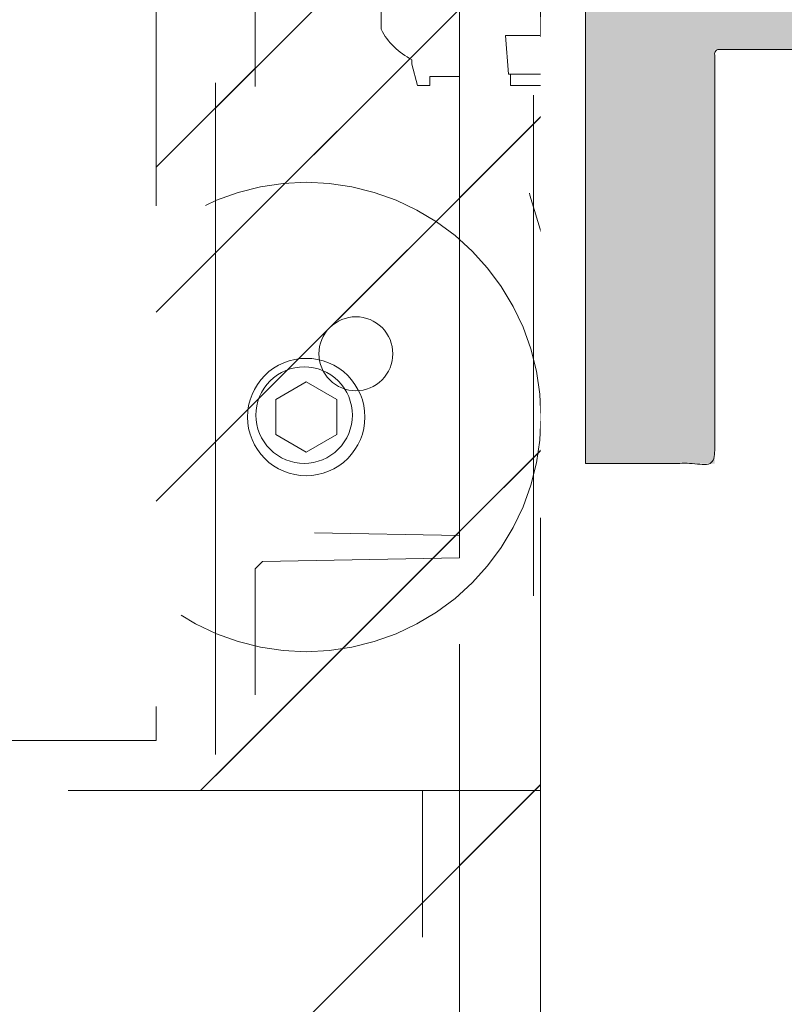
# Model space of a CAD drawing. Header units: inches. Extents: x -490 to -273, y -225 to 16.
# Tile 9 of 67: x -423.96 to -421.93, y 3.95 to 6.58. Entities that reach past the tile are written whole.
import ezdxf

# ---------------------------------------------------------------- set-up
doc = ezdxf.new("R2010")
doc.units = ezdxf.units.IN
doc.header["$LTSCALE"] = 32
doc.header["$MEASUREMENT"] = 0
doc.linetypes.add('Dash Style-1', pattern=[0.083328, 0.041656, -0.041672])
for name, color, linetype, lineweight in [('Black', 7, 'Continuous', 18), ('DashLine', 7, 'Dash Style-1', 13), ('DashLineFill', 7, 'Dash Style-1', 13), ('Drawing', 7, 'Continuous', 18), ('Metal-Black', 7, 'Continuous', 18), ('Metal-DeskStructure', 7, 'Continuous', 13), ('None', 7, 'Continuous', 18), ('SolidLine', 7, 'Continuous', 15), ('Wood_1-H', 7, 'Continuous', 13)]:
    doc.layers.add(name, color=color, linetype=linetype, lineweight=lineweight)
pattern_1 = [(45, (0, 0), (-1.61301565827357, 1.935715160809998), []), (45, (-1.0608, 1.0608), (-0.4723460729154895, 0.4167612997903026), [])]

# ---------------------------------------------------------------- blocks, each defined once
blk = doc.blocks.new('1BRPFY-Leg_Plate (2D)')
at = {"layer": 'DashLineFill', "linetype": 'Continuous', "lineweight": 13}
h = blk.add_hatch(dxfattribs=at)
h.set_pattern_fill('Steel', color=253, style=0, pattern_type=2)
h.set_pattern_definition(pattern_1)
edge = h.paths.add_edge_path()
edge.add_arc((-1.704724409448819, -1.704724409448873), 0.125984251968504, 179.9999999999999, 269.9999999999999)
edge.add_line((-1.704724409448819, -1.830708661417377), (1.704724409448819, -1.830708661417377))
edge.add_arc((1.704724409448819, -1.704724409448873), 0.125984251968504, 270.0000000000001, 360.0000000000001)
edge.add_line((1.830708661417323, -1.704724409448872), (1.830708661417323, 1.704724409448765))
edge.add_arc((1.704724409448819, 1.704724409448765), 0.1259842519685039, 0, 90)
edge.add_line((1.704724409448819, 1.830708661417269), (-1.704724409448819, 1.830708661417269))
edge.add_arc((-1.704724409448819, 1.704724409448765), 0.1259842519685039, 90, 180)
edge.add_line((-1.830708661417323, 1.704724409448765), (-1.830708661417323, -1.704724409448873))
at = {"layer": 'DashLineFill', "flags": 128}
blk.add_lwpolyline([(-1.830708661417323, -1.704724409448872, 0.414213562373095), (-1.704724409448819, -1.830708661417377), (1.704724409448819, -1.830708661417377, 0.414213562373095), (1.830708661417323, -1.704724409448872), (1.830708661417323, 1.704724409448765, 0.414213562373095), (1.704724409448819, 1.830708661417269), (-1.704724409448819, 1.830708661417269, 0.414213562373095), (-1.830708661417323, 1.704724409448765)], format="xyb", close=True, dxfattribs=at)
blk = doc.blocks.new('1BP8DW-Leveler (2D)')
at = {"layer": 'DashLine', "flags": 128}
for points in [[(0.625, -1.786516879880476e-14), (0.6219904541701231, -0.06126071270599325), (0.6129908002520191, -0.1219314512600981), (0.5980877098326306, -0.1814279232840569), (0.5774247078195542, -0.2391771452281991), (0.551200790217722, -0.2946229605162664), (0.5196685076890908, -0.3472313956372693), (0.4831315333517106, -0.3964958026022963), (0.4419417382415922, -0.4419417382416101), (0.3964958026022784, -0.4831315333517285), (0.3472313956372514, -0.5196685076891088), (0.2946229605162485, -0.5512007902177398), (0.2391771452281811, -0.5774247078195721), (0.181427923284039, -0.5980877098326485), (0.1219314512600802, -0.612990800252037), (0.06126071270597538, -0.6219904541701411), (0, -0.625000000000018), (-0.06126071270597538, -0.6219904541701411), (-0.1219314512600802, -0.612990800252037), (-0.181427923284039, -0.5980877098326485), (-0.2391771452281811, -0.5774247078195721), (-0.2946229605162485, -0.5512007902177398), (-0.3472313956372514, -0.5196685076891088), (-0.3964958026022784, -0.4831315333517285), (-0.4419417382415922, -0.4419417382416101), (-0.4831315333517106, -0.3964958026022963), (-0.5196685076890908, -0.3472313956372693), (-0.551200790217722, -0.2946229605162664), (-0.5774247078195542, -0.2391771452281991), (-0.5980877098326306, -0.1814279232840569), (-0.6129908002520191, -0.1219314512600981), (-0.6219904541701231, -0.06126071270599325), (-0.625, -1.786516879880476e-14), (-0.6219904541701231, 0.06126071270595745), (-0.6129908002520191, 0.1219314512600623), (-0.5980877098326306, 0.1814279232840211), (-0.5774247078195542, 0.2391771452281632), (-0.551200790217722, 0.2946229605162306), (-0.5196685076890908, 0.3472313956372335), (-0.4831315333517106, 0.3964958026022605), (-0.4419417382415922, 0.4419417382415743), (-0.3964958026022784, 0.4831315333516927), (-0.3472313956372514, 0.5196685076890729), (-0.2946229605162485, 0.5512007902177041), (-0.2391771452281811, 0.5774247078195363), (-0.181427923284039, 0.5980877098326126), (-0.1219314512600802, 0.6129908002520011), (-0.06126071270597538, 0.6219904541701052), (0, 0.6249999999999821), (0.06126071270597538, 0.6219904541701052), (0.1219314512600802, 0.6129908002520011), (0.181427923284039, 0.5980877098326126), (0.2391771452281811, 0.5774247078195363), (0.2946229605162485, 0.5512007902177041), (0.3472313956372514, 0.5196685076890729), (0.3964958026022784, 0.4831315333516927), (0.4419417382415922, 0.4419417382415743), (0.4831315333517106, 0.3964958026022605), (0.5196685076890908, 0.3472313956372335), (0.551200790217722, 0.2946229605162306), (0.5774247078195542, 0.2391771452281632), (0.5980877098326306, 0.1814279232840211), (0.6129908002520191, 0.1219314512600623), (0.6219904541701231, 0.06126071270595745)], [(0, 0.1562499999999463), (0.01531517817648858, 0.1554976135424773), (0.03048286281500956, 0.1532477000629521), (0.04535698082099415, 0.1495219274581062), (0.05979428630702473, 0.1443561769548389), (0.07365574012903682, 0.1378001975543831), (0.08680784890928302, 0.129917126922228), (0.09912395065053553, 0.1207828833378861), (0.1104854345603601, 0.1104854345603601), (0.1207828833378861, 0.09912395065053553), (0.129917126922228, 0.08680784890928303), (0.1378001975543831, 0.0736557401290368), (0.1443561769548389, 0.05979428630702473), (0.1495219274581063, 0.04535698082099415), (0.1532477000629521, 0.03048286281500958), (0.1554976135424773, 0.01531517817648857), (0.1562499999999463, 9.56755311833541e-18), (0.1554976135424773, -0.01531517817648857), (0.1532477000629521, -0.03048286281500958), (0.1495219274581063, -0.04535698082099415), (0.1443561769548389, -0.05979428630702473), (0.1378001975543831, -0.0736557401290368), (0.129917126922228, -0.08680784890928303), (0.1207828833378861, -0.09912395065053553), (0.1104854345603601, -0.1104854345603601), (0.09912395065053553, -0.1207828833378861), (0.08680784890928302, -0.129917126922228), (0.07365574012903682, -0.1378001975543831), (0.05979428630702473, -0.1443561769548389), (0.04535698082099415, -0.1495219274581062), (0.03048286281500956, -0.1532477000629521), (0.01531517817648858, -0.1554976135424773), (0, -0.1562499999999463), (-0.01531517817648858, -0.1554976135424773), (-0.03048286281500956, -0.1532477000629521), (-0.04535698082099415, -0.1495219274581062), (-0.05979428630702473, -0.1443561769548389), (-0.07365574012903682, -0.1378001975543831), (-0.08680784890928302, -0.129917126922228), (-0.09912395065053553, -0.1207828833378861), (-0.1104854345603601, -0.1104854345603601), (-0.1207828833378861, -0.09912395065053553), (-0.129917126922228, -0.08680784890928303), (-0.1378001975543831, -0.0736557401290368), (-0.1443561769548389, -0.05979428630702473), (-0.1495219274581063, -0.04535698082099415), (-0.1532477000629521, -0.03048286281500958), (-0.1554976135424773, -0.01531517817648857), (-0.1562499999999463, 9.56755311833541e-18), (-0.1554976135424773, 0.01531517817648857), (-0.1532477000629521, 0.03048286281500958), (-0.1495219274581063, 0.04535698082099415), (-0.1443561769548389, 0.05979428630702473), (-0.1378001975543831, 0.0736557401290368), (-0.129917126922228, 0.08680784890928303), (-0.1207828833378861, 0.09912395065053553), (-0.1104854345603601, 0.1104854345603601), (-0.09912395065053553, 0.1207828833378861), (-0.08680784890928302, 0.129917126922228), (-0.07365574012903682, 0.1378001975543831), (-0.05979428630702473, 0.1443561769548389), (-0.04535698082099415, 0.1495219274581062), (-0.03048286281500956, 0.1532477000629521), (-0.01531517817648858, 0.1554976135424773)], [(5.740531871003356e-18, 0.09374999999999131), (-0.08118988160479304, 0.04687499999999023), (-0.08118988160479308, -0.04687500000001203), (-1.722159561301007e-17, -0.09375000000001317), (0.08118988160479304, -0.04687500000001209), (0.08118988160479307, 0.0468749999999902)]]:
    blk.add_lwpolyline(points, close=True, dxfattribs=at)
blk = doc.blocks.new('1BRPX8-Util_Bkt_Lg-F (2D)')
at = {"layer": 'DashLineFill', "linetype": 'Continuous', "lineweight": 13}
h = blk.add_hatch(dxfattribs=at)
h.set_pattern_fill('Steel', color=253, style=0, pattern_type=2)
h.set_pattern_definition(pattern_1)
edge = h.paths.add_edge_path()
edge.add_line((-4.468503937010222, 7.405511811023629), (-3.129921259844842, 7.405511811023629))
edge.add_line((-3.129921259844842, 7.405511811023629), (-3.129921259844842, -2.011811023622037))
edge.add_line((-3.129921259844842, -2.011811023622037), (-4.468503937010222, -2.011811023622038))
edge.add_line((-4.468503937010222, -2.011811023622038), (-4.468503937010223, -2.145669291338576))
edge.add_line((-4.468503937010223, -2.145669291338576), (-2.421259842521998, -2.145669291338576))
edge.add_line((-2.421259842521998, -2.145669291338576), (-2.421259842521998, -2.523622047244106))
edge.add_arc((-2.303149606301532, -2.523622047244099), 0.1181102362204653, 180.0000000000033, 270.0000000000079)
edge.add_line((-2.303149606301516, -2.641732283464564), (2.303149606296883, -2.641732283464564))
edge.add_arc((2.303149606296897, -2.523622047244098), 0.1181102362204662, 269.9999999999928, 359.9999999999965)
edge.add_line((2.421259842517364, -2.523622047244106), (2.421259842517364, -2.145669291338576))
edge.add_line((2.421259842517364, -2.145669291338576), (4.46850393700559, -2.145669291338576))
edge.add_line((4.46850393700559, -2.145669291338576), (4.46850393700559, -2.011811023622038))
edge.add_line((4.46850393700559, -2.011811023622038), (3.129921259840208, -2.011811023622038))
edge.add_line((3.129921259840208, -2.011811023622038), (3.129921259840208, 7.405511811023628))
edge.add_line((3.129921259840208, 7.405511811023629), (4.46850393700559, 7.405511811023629))
edge.add_line((4.46850393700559, 7.405511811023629), (4.46850393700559, 7.539370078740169))
edge.add_line((4.46850393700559, 7.539370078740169), (2.421259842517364, 7.539370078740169))
edge.add_line((2.421259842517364, 7.539370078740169), (2.421259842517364, 7.917322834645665))
edge.add_arc((2.30314960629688, 7.917322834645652), 0.1181102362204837, 6.452788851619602e-12, 89.99999999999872)
edge.add_line((2.303149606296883, 8.035433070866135), (-2.303149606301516, 8.035433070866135))
edge.add_arc((-2.303149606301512, 7.91732283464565), 0.1181102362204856, 90.00000000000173, 179.9999999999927)
edge.add_line((-2.421259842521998, 7.917322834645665), (-2.421259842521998, 7.539370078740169))
edge.add_line((-2.421259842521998, 7.539370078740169), (-4.468503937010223, 7.539370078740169))
edge.add_line((-4.468503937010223, 7.539370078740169), (-4.468503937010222, 7.405511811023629))
at = {"layer": 'DashLineFill', "flags": 128}
blk.add_lwpolyline([(-4.468503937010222, 7.405511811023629), (-3.129921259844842, 7.405511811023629), (-3.129921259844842, -2.011811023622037), (-4.468503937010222, -2.011811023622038), (-4.468503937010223, -2.145669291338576), (-2.421259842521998, -2.145669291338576), (-2.421259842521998, -2.523622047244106, 0.4142135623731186), (-2.303149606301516, -2.641732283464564), (2.303149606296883, -2.641732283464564, 0.4142135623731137), (2.421259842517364, -2.523622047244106), (2.421259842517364, -2.145669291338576), (4.46850393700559, -2.145669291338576), (4.46850393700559, -2.011811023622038), (3.129921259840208, -2.011811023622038), (3.129921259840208, 7.405511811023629), (4.46850393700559, 7.405511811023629), (4.46850393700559, 7.539370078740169), (2.421259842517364, 7.539370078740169), (2.421259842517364, 7.917322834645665, 0.4142135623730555), (2.303149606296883, 8.035433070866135), (-2.303149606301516, 8.035433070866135, 0.4142135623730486), (-2.421259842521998, 7.917322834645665), (-2.421259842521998, 7.539370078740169), (-4.468503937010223, 7.539370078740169)], format="xyb", close=True, dxfattribs=at)
at = {"layer": 'SolidLine', "flags": 128}
blk.add_lwpolyline([(-2.73622047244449, -1.017169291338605), (-2.723625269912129, -1.017788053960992), (-2.71115136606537, -1.019638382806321), (-2.698918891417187, -1.022702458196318), (-2.687045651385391, -1.026950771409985), (-2.675645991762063, -1.032342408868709), (-2.664829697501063, -1.038825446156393), (-2.654700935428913, -1.046337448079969), (-2.645357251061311, -1.054806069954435), (-2.636888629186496, -1.06414975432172), (-2.629376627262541, -1.074278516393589), (-2.622893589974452, -1.085094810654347), (-2.617501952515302, -1.096494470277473), (-2.613253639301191, -1.108367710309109), (-2.610189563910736, -1.120600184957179), (-2.60833923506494, -1.133074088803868), (-2.607720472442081, -1.145669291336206), (-2.608339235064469, -1.158264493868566), (-2.610189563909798, -1.170738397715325), (-2.613253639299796, -1.182970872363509), (-2.617501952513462, -1.194844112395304), (-2.622893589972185, -1.206243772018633), (-2.62937662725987, -1.217060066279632), (-2.636888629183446, -1.227188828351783), (-2.645357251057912, -1.236532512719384), (-2.654700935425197, -1.2450011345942), (-2.664829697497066, -1.252513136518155), (-2.675645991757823, -1.258996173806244), (-2.68704565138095, -1.264387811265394), (-2.698918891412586, -1.268636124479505), (-2.711151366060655, -1.27170019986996), (-2.723625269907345, -1.273550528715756), (-2.736220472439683, -1.274169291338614), (-2.748815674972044, -1.273550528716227), (-2.761289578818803, -1.271700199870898), (-2.773522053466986, -1.268636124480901), (-2.785395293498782, -1.264387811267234), (-2.796794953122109, -1.25899617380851), (-2.80761124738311, -1.252513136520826), (-2.81774000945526, -1.24500113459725), (-2.827083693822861, -1.236532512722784), (-2.835552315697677, -1.227188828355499), (-2.843064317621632, -1.21706006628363), (-2.849547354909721, -1.206243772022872), (-2.854938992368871, -1.194844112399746), (-2.859187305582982, -1.182970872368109), (-2.862251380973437, -1.17073839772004), (-2.864101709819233, -1.15826449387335), (-2.864720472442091, -1.145669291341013), (-2.864101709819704, -1.133074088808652), (-2.862251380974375, -1.120600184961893), (-2.859187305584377, -1.10836771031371), (-2.854938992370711, -1.096494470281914), (-2.849547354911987, -1.085094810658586), (-2.843064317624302, -1.074278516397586), (-2.835552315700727, -1.064149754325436), (-2.827083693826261, -1.054806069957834), (-2.817740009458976, -1.046337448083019), (-2.807611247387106, -1.038825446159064), (-2.796794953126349, -1.032342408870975), (-2.785395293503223, -1.026950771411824), (-2.773522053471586, -1.022702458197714), (-2.761289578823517, -1.019638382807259), (-2.748815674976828, -1.017788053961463)], close=True, dxfattribs=at)
at = {"layer": 'Metal-Black', "color": 7}
blk.add_blockref('1BP8DW-Leveler (2D)', (-2.730757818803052, -1.150718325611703), dxfattribs=at)
blk = doc.blocks.new('Slate-LegBrace (2D)')
at = {"layer": 'DashLineFill', "linetype": 'Continuous', "lineweight": 13}
h = blk.add_hatch(dxfattribs=at)
h.set_pattern_fill('Steel', color=253, style=0, pattern_type=2)
h.set_pattern_definition(pattern_1)
h.paths.add_polyline_path([(-2.186309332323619, -0.2676096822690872), (-2.186309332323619, -0.2375137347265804), (-1.992015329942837, -0.2375137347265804), (-1.992015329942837, -0.02575645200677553), (-1.988265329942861, -0.02575645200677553), (-1.988265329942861, 0.7034311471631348), (-1.929210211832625, 0.762486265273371), (-1.734820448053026, 0.762486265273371), (-1.67576532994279, 0.7034311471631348), (-1.67576532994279, -0.02575645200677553), (-1.672015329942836, -0.02575645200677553), (-1.672015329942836, -0.2375137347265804), (-1.477721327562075, -0.2375137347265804), (-1.477721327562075, -0.2676096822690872)])
h = blk.add_hatch(dxfattribs=at)
h.set_pattern_fill('Steel', color=253, style=0, pattern_type=2)
h.set_pattern_definition(pattern_1)
edge = h.paths.add_edge_path()
edge.add_line((-2.199587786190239, -0.1351515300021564), (-1.374775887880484, -0.1351515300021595))
edge.add_arc((3.636636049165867e-15, -0.01355418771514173), 1.380142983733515, 185.0545920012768, 354.9454079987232)
edge.add_line((1.374775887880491, -0.13515153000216), (2.199718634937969, -0.1351515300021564))
edge.add_arc((6.54243738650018e-05, -0.01705725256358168), 2.202821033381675, 183.0731271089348, 356.92687289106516, ccw=False)
h = blk.add_hatch(dxfattribs=at)
h.set_pattern_fill('Steel', color=253, style=0, pattern_type=2)
h.set_pattern_definition(pattern_1)
edge = h.paths.add_edge_path()
edge.add_line((2.191696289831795, -0.2375138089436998), (1.463739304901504, -0.2375137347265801))
edge.add_arc((-6.542437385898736e-05, -0.01704129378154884), 1.480314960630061, 188.5652811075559, 351.4347188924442, ccw=False)
edge.add_line((-1.463870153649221, -0.2375137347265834), (-2.191827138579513, -0.2375138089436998))
edge.add_line((-2.191827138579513, -0.2375138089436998), (-2.199718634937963, -0.1351515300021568))
edge.add_line((-2.199718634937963, -0.1351515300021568), (-1.374775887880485, -0.1351515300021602))
edge.add_arc((2.937282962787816e-15, -0.01355418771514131), 1.380142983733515, 185.0545920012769, 354.9454079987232)
edge.add_line((1.37477588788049, -0.1351515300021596), (2.199587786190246, -0.1351515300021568))
edge.add_line((2.199587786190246, -0.1351515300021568), (2.191696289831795, -0.2375138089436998))
h = blk.add_hatch(dxfattribs=at)
h.set_pattern_fill('Steel', color=253, style=0, pattern_type=2)
h.set_pattern_definition(pattern_1)
h.paths.add_polyline_path([(-1.738774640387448, -0.9363963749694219), (-1.7304820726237, -0.9368037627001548), (-1.722269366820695, -0.9380220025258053), (-1.714215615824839, -0.940039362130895), (-1.706398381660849, -0.9428364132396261), (-1.698892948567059, -0.9463862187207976), (-1.69177159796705, -0.9506545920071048), (-1.685102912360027, -0.9556004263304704), (-1.678951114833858, -0.9611760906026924), (-1.673375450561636, -0.9673278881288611), (-1.66842961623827, -0.9739965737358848), (-1.664161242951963, -0.9811179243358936), (-1.660611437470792, -0.9886233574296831), (-1.657814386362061, -0.9964405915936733), (-1.655797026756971, -1.00449434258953), (-1.65457878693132, -1.012707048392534), (-1.654171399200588, -1.020999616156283), (-1.65457878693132, -1.029292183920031), (-1.655797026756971, -1.037504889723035), (-1.657814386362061, -1.045558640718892), (-1.660611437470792, -1.053375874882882), (-1.664161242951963, -1.060881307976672), (-1.66842961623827, -1.06800265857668), (-1.673375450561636, -1.074671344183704), (-1.678951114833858, -1.080823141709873), (-1.685102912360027, -1.086398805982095), (-1.69177159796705, -1.09134464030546), (-1.698892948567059, -1.095613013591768), (-1.706398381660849, -1.099162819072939), (-1.714215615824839, -1.10195987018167), (-1.722269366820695, -1.10397722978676), (-1.7304820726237, -1.10519546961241), (-1.738774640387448, -1.105602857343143), (-1.747067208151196, -1.10519546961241), (-1.755279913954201, -1.10397722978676), (-1.763333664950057, -1.10195987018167), (-1.771150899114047, -1.099162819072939), (-1.778656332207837, -1.095613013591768), (-1.785777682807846, -1.09134464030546), (-1.79244636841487, -1.086398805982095), (-1.798598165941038, -1.080823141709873), (-1.80417383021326, -1.074671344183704), (-1.809119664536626, -1.06800265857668), (-1.813388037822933, -1.060881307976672), (-1.816937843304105, -1.053375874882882), (-1.819734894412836, -1.045558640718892), (-1.821752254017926, -1.037504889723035), (-1.822970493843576, -1.029292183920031), (-1.823377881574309, -1.020999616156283), (-1.822970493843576, -1.012707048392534), (-1.821752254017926, -1.00449434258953), (-1.819734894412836, -0.9964405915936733), (-1.816937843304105, -0.9886233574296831), (-1.813388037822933, -0.9811179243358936), (-1.809119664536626, -0.9739965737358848), (-1.80417383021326, -0.9673278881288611), (-1.798598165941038, -0.9611760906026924), (-1.79244636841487, -0.9556004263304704), (-1.785777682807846, -0.9506545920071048), (-1.778656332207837, -0.9463862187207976), (-1.771150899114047, -0.9428364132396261), (-1.763333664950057, -0.940039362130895), (-1.755279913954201, -0.9380220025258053), (-1.747067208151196, -0.9368037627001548)])
at = {"layer": 'DashLineFill', "flags": 128}
for points in [[(-2.186309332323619, -0.2676096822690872), (-2.186309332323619, -0.2375137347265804), (-1.992015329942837, -0.2375137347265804), (-1.992015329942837, -0.02575645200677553), (-1.988265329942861, -0.02575645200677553), (-1.988265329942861, 0.7034311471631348), (-1.929210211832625, 0.762486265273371), (-1.734820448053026, 0.762486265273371), (-1.67576532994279, 0.7034311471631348), (-1.67576532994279, -0.02575645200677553), (-1.672015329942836, -0.02575645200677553), (-1.672015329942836, -0.2375137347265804), (-1.477721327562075, -0.2375137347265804), (-1.477721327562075, -0.2676096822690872)], [(-1.738774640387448, -0.9363963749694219), (-1.7304820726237, -0.9368037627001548), (-1.722269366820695, -0.9380220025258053), (-1.714215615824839, -0.940039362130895), (-1.706398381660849, -0.9428364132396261), (-1.698892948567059, -0.9463862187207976), (-1.69177159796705, -0.9506545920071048), (-1.685102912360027, -0.9556004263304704), (-1.678951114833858, -0.9611760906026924), (-1.673375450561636, -0.9673278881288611), (-1.66842961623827, -0.9739965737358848), (-1.664161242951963, -0.9811179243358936), (-1.660611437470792, -0.9886233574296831), (-1.657814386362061, -0.9964405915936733), (-1.655797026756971, -1.00449434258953), (-1.65457878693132, -1.012707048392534), (-1.654171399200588, -1.020999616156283), (-1.65457878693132, -1.029292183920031), (-1.655797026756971, -1.037504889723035), (-1.657814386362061, -1.045558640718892), (-1.660611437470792, -1.053375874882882), (-1.664161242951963, -1.060881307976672), (-1.66842961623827, -1.06800265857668), (-1.673375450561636, -1.074671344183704), (-1.678951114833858, -1.080823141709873), (-1.685102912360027, -1.086398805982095), (-1.69177159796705, -1.09134464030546), (-1.698892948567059, -1.095613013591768), (-1.706398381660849, -1.099162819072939), (-1.714215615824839, -1.10195987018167), (-1.722269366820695, -1.10397722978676), (-1.7304820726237, -1.10519546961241), (-1.738774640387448, -1.105602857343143), (-1.747067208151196, -1.10519546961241), (-1.755279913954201, -1.10397722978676), (-1.763333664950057, -1.10195987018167), (-1.771150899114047, -1.099162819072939), (-1.778656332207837, -1.095613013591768), (-1.785777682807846, -1.09134464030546), (-1.79244636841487, -1.086398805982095), (-1.798598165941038, -1.080823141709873), (-1.80417383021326, -1.074671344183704), (-1.809119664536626, -1.06800265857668), (-1.813388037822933, -1.060881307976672), (-1.816937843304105, -1.053375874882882), (-1.819734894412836, -1.045558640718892), (-1.821752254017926, -1.037504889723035), (-1.822970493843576, -1.029292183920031), (-1.823377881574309, -1.020999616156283), (-1.822970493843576, -1.012707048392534), (-1.821752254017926, -1.00449434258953), (-1.819734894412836, -0.9964405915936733), (-1.816937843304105, -0.9886233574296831), (-1.813388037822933, -0.9811179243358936), (-1.809119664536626, -0.9739965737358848), (-1.80417383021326, -0.9673278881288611), (-1.798598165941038, -0.9611760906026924), (-1.79244636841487, -0.9556004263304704), (-1.785777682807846, -0.9506545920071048), (-1.778656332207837, -0.9463862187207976), (-1.771150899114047, -0.9428364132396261), (-1.763333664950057, -0.940039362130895), (-1.755279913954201, -0.9380220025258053), (-1.747067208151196, -0.9368037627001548)]]:
    blk.add_lwpolyline(points, close=True, dxfattribs=at)
for points in [[(2.191696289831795, -0.2375138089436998), (1.463739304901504, -0.2375137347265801, -0.860662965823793), (-1.463870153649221, -0.2375137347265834), (-2.191827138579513, -0.2375138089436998), (-2.199718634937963, -0.1351515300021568), (-1.374775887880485, -0.1351515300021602, 0.9154551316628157), (1.37477588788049, -0.1351515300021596), (2.199587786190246, -0.1351515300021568)], [(-2.199587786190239, -0.1351515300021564), (-1.374775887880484, -0.1351515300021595, 0.9154551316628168), (1.374775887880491, -0.13515153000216), (2.199718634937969, -0.1351515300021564, -0.9477524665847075)]]:
    blk.add_lwpolyline(points, format="xyb", close=True, dxfattribs=at)
blk = doc.blocks.new('TLLegSleeve (2D)')
at = {"layer": 'DashLineFill', "linetype": 'Continuous', "lineweight": 13}
h = blk.add_hatch(dxfattribs=at)
h.set_pattern_fill('Steel', color=253, style=0, pattern_type=2)
h.set_pattern_definition(pattern_1)
edge = h.paths.add_edge_path()
edge.add_line((1.08267716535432, 1.402343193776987), (1.08267716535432, 2.913385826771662))
edge.add_arc((-1.707523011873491e-13, 2.913385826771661), 1.08267716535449, 4.479377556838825e-14, 180)
edge.add_line((-1.082677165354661, 2.913385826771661), (-1.08267716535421, 1.402343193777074))
edge.add_arc((-1.332267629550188e-15, 2.886579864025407e-15), 1.771653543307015, 127.6698869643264, 412.330113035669)
edge.add_line((1.08267716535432, 1.402343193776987), (1.08267716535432, 1.402343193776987))
edge = h.paths.add_edge_path()
edge.add_arc((1.665334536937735e-15, 2.91338582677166), 0.7480314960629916, 180, 360)
edge.add_arc((1.665334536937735e-15, 2.91338582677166), 0.7480314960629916, 9.54166404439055e-15, 180)
edge.add_line((-0.7480314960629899, 2.91338582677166), (-0.7480314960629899, 2.91338582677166))
edge = h.paths.add_edge_path()
edge.add_arc((-1.723066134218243e-13, 5.70119602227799e-16), 1.437007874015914, 180, 360)
edge.add_arc((-1.723066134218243e-13, 9.149983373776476e-17), 1.437007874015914, 9.541664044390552e-15, 180)
edge.add_line((-1.437007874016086, 3.308097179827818e-16), (-1.437007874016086, 3.308097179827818e-16))
at = {"layer": 'DashLine', "color": 8, "flags": 128}
blk.add_lwpolyline([(1.653543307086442, 1.118599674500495e-14), (1.645581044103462, -0.1620755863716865), (1.621770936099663, -0.3225902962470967), (1.582342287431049, -0.4799982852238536), (1.527674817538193, -0.6327836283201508), (1.45829500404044, -0.7794749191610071), (1.374871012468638, -0.9186594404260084), (1.278206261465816, -1.048996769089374), (1.169231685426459, -1.169231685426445), (1.048996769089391, -1.278206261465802), (0.918659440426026, -1.374871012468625), (0.7794749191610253, -1.458295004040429), (0.6327836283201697, -1.527674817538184), (0.4799982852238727, -1.582342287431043), (0.3225902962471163, -1.621770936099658), (0.1620755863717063, -1.645581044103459), (8.723964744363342e-15, -1.653543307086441), (-0.162075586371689, -1.645581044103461), (-0.3225902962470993, -1.621770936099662), (-0.4799982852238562, -1.582342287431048), (-0.6327836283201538, -1.527674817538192), (-0.7794749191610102, -1.458295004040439), (-0.9186594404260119, -1.374871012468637), (-1.048996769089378, -1.278206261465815), (-1.169231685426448, -1.169231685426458), (-1.278206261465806, -1.048996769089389), (-1.374871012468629, -0.9186594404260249), (-1.458295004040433, -0.7794749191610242), (-1.527674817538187, -0.6327836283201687), (-1.582342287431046, -0.4799982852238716), (-1.621770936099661, -0.3225902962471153), (-1.645581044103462, -0.1620755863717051), (-1.653543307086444, -7.741682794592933e-15), (-1.645581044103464, 0.1620755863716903), (-1.621770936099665, 0.3225902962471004), (-1.582342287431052, 0.4799982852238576), (-1.527674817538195, 0.6327836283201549), (-1.458295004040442, 0.7794749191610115), (-1.37487101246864, 0.918659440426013), (-1.278206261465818, 1.048996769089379), (-1.169231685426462, 1.169231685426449), (-1.048996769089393, 1.278206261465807), (-0.9186594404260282, 1.37487101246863), (-0.7794749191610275, 1.458295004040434), (-0.6327836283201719, 1.527674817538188), (-0.479998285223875, 1.582342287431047), (-0.3225902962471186, 1.621770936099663), (-0.1620755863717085, 1.645581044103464), (-1.096189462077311e-14, 1.653543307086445), (0.1620755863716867, 1.645581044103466), (0.3225902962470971, 1.621770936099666), (0.479998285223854, 1.582342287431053), (0.6327836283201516, 1.527674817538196), (0.7794749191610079, 1.458295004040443), (0.9186594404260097, 1.374871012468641), (1.048996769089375, 1.278206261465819), (1.169231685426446, 1.169231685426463), (1.278206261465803, 1.048996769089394), (1.374871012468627, 0.9186594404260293), (1.458295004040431, 0.7794749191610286), (1.527674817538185, 0.6327836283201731), (1.582342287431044, 0.4799982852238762), (1.621770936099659, 0.3225902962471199), (1.64558104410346, 0.1620755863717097)], close=True, dxfattribs=at)
at = {"layer": 'DashLineFill', "flags": 128}
blk.add_lwpolyline([(1.08267716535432, 1.402343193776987), (1.08267716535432, 2.913385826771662, 0.9999999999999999), (-1.082677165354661, 2.913385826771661), (-1.08267716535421, 1.402343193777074, 2.931618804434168), (1.08267716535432, 1.402343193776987)], format="xyb", close=True, dxfattribs=at)
blk = doc.blocks.new('Group-12')
at = {"layer": 'DashLine', "flags": 128}
blk.add_lwpolyline([(0.7480314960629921, -10.45275590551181), (16.45669291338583, -10.45275590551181), (16.45669291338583, -11.2007874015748), (0.7480314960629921, -11.2007874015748)], close=True, dxfattribs=at)
at = {"layer": 'SolidLine', "flags": 128}
blk.add_lwpolyline([(7.303149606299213, -8.30708661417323, -0.414213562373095), (9.015748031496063, -6.594488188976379, -0.414213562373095), (10.72834645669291, -8.30708661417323, -0.414213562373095), (9.015748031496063, -10.01968503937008, -0.414213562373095)], format="xyb", close=True, dxfattribs=at)
at = {"layer": 'Wood_1-H', "color": 7}
for name in ['1BRPX8-Util_Bkt_Lg-F (2D)', 'TLLegSleeve (2D)', 'Slate-LegBrace (2D)', '1BRPFY-Leg_Plate (2D)']:
    blk.add_blockref(name, (9.015748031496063, -8.30708661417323), dxfattribs=at)
blk = doc.blocks.new('Group-13')
at = {"layer": 'None'}
blk.add_blockref('Group-12', (0, 0), dxfattribs=at)
blk = doc.blocks.new('SL Utility Cabinet (2D)')
at = {"layer": 'None'}
blk.add_blockref('Group-13', (0, 0), dxfattribs=at)
at = {"layer": 'Drawing', "color": 0, "flags": 1}
for tag in ['Tag', 'Catalog', 'Option1', 'Option2', 'Option3', 'Option4', 'Option5', 'Option6', 'Option7', 'Option8', 'Option9', 'Option10', 'Option11', 'Option12', 'Custom', 'FinishGroup', 'Discount', 'Item2', 'Item3', 'Item6', 'Item9', 'Item10', 'Item12', 'Item13', 'Item16', 'Item19', 'Item20', 'Item21', 'Item22', 'Item23', 'Item24', 'Item25', 'Item8', 'Item18', 'Item1', 'Item4', 'Item5', 'Item7', 'Item11', 'Item14', 'Item15', 'Item17']:
    blk.add_attdef(tag, (-70.02492789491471, 10.90788591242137), '', height=0.007086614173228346, dxfattribs=at)
blk = doc.blocks.new('Group-31')
at = {"layer": 'DashLineFill', "linetype": 'Continuous', "lineweight": 13}
h = blk.add_hatch(dxfattribs=at)
h.set_pattern_fill('Steel', color=253, style=0, pattern_type=2)
h.set_pattern_definition(pattern_1)
h.paths.add_polyline_path([(-2.066929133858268, 1.397637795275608), (2.066929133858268, 1.397637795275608), (2.066929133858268, 0.1377952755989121), (2.106299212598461, 0.1377952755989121), (2.106299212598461, -0.1377952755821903), (2.066929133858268, -0.1377952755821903), (2.066929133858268, -5.275590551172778), (2.106299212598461, -5.275590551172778), (2.106299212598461, -5.55118110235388), (2.066929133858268, -5.55118110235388), (2.066929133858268, -5.82677165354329), (-2.066929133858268, -5.82677165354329), (-2.066929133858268, -5.55118110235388), (-2.106299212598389, -5.55118110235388), (-2.106299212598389, -5.275590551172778), (-2.066929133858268, -5.275590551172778), (-2.066929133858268, -0.1377952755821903), (-2.106299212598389, -0.1377952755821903), (-2.106299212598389, 0.1377952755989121), (-2.066929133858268, 0.1377952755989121)])
at = {"layer": 'DashLineFill', "flags": 128}
blk.add_lwpolyline([(-2.066929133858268, 1.397637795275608), (2.066929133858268, 1.397637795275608), (2.066929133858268, 0.1377952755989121), (2.106299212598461, 0.1377952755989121), (2.106299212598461, -0.1377952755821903), (2.066929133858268, -0.1377952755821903), (2.066929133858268, -5.275590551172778), (2.106299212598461, -5.275590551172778), (2.106299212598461, -5.55118110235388), (2.066929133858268, -5.55118110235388), (2.066929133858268, -5.82677165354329), (-2.066929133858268, -5.82677165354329), (-2.066929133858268, -5.55118110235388), (-2.106299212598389, -5.55118110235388), (-2.106299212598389, -5.275590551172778), (-2.066929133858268, -5.275590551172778), (-2.066929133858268, -0.1377952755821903), (-2.106299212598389, -0.1377952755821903), (-2.106299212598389, 0.1377952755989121), (-2.066929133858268, 0.1377952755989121)], close=True, dxfattribs=at)
blk = doc.blocks.new('TL14_upper_leg (2D)')
at = {"layer": 'SolidLine', "flags": 128}
blk.add_lwpolyline([(-2.322834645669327, 0.2436987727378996), (-2.401574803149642, 0.2436987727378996), (-2.401574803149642, 0.2677219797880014), (-2.434055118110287, 0.2677219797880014), (-2.4493110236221, 0.2107861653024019), (-2.4493110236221, 0.1992105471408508, 0.1579749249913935), (-2.531479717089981, 0.1180761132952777), (-2.531479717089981, -0.1180652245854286, 0.1560270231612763), (-2.4493110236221, -0.1991401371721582), (-2.4493110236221, -0.2107752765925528), (-2.434055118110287, -0.2677110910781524), (-2.401574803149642, -0.2677110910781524), (-2.401574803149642, -0.2436878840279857), (-2.322834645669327, -0.2436878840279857)], format="xyb", close=True, dxfattribs=at)
at = {"layer": 'DashLine', "color": 7}
blk.add_blockref('Group-31', (0, 0), dxfattribs=at)
blk = doc.blocks.new('1BRPT9-Bracket (2D)')
at = {"layer": 'DashLineFill', "linetype": 'Continuous', "lineweight": 13}
h = blk.add_hatch(dxfattribs=at)
h.set_pattern_fill('Steel', color=253, style=0, pattern_type=2)
h.set_pattern_definition(pattern_1)
edge = h.paths.add_edge_path()
edge.add_arc((1.677931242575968, -8.488188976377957), 0.2519685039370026, 269.999999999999, 360.0000000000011)
edge.add_line((1.929899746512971, -8.488188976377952), (1.929899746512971, -7.480314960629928))
edge.add_line((1.929899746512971, -7.480314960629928), (2.323600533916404, -7.480314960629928))
edge.add_line((2.323600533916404, -7.480314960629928), (2.323600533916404, 7.461135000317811))
edge.add_line((2.323600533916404, 7.461135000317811), (1.929899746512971, 7.480314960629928))
edge.add_line((1.929899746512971, 7.480314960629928), (1.929899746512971, 8.488188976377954))
edge.add_arc((1.677931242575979, 8.488188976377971), 0.2519685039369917, 359.999999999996, 450.0000000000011)
edge.add_line((1.677931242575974, 8.740157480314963), (-2.32206875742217, 8.740157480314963))
edge.add_line((-2.32206875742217, 8.740157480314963), (-2.32206875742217, -8.74015748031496))
edge.add_line((-2.32206875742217, -8.74015748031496), (1.677931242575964, -8.74015748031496))
at = {"layer": 'DashLineFill'}
blk.add_line((-2.125218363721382, 8.740157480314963), (-2.125218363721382, -8.74015748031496), dxfattribs=at)
at = {"layer": 'DashLineFill', "flags": 128}
blk.add_lwpolyline([(1.677931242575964, -8.74015748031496, 0.4142135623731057), (1.929899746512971, -8.488188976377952), (1.929899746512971, -7.480314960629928), (2.323600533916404, -7.480314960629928), (2.323600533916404, 7.461135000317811), (1.929899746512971, 7.480314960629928), (1.929899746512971, 8.488188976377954, 0.4142135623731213), (1.677931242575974, 8.740157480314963), (-2.32206875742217, 8.740157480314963), (-2.32206875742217, -8.74015748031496)], format="xyb", close=True, dxfattribs=at)
blk = doc.blocks.new('1BRPT8_Cover (2D)')
at = {"layer": 'DashLineFill', "linetype": 'Continuous', "lineweight": 13}
h = blk.add_hatch(dxfattribs=at)
h.set_pattern_fill('Steel', color=253, style=0, pattern_type=2)
h.set_pattern_definition(pattern_1)
h.paths.add_polyline_path([(-1.594488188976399, -8.763779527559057), (-2.322834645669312, -8.763779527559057), (-2.322834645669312, -8.751066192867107), (-2.826068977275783, -8.742282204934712), (-2.866441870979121, -8.70280193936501), (-2.866441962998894, -6.672971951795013), (-2.84717538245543, -6.653289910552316), (-2.322834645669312, -6.644137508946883), (-2.322834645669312, -6.584208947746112), (-2.847175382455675, -6.575056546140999), (-2.866441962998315, -6.555374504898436), (-2.866441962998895, -4.468247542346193), (-2.847175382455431, -4.448565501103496), (-2.322834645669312, -4.439413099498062), (-2.322834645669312, -4.37948453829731), (-2.847175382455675, -4.370332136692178), (-2.866441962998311, -4.350650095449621), (-2.866441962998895, -2.263523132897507), (-2.847175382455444, -2.243841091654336), (-2.322834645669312, -2.234688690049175), (-2.322834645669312, -2.174760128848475), (-2.847175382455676, -2.165607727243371), (-2.866441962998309, -2.145925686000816), (-2.866441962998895, -0.05879872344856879), (-2.847175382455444, -0.03911668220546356), (-2.322834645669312, -0.02996428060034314), (-2.322834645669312, 0.02996428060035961), (-2.847175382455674, 0.03911668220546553), (-2.866441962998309, 0.05879872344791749), (-2.866441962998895, 2.145925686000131), (-2.847175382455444, 2.165607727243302), (-2.322834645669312, 2.174760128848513), (-2.322834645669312, 2.234688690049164), (-2.847175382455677, 2.243841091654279), (-2.866441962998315, 2.263523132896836), (-2.866441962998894, 4.350650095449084), (-2.84717538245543, 4.37033213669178), (-2.322834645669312, 4.379484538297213), (-2.322834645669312, 4.439413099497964), (-2.847175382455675, 4.448565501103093), (-2.866441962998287, 4.46824754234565), (-2.865499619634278, 6.55537450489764), (-2.84717538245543, 6.575056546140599), (-2.322834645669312, 6.584208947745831), (-2.322834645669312, 6.644137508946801), (-2.847175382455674, 6.653289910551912), (-2.866441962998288, 6.672971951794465), (-2.866441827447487, 8.702801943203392), (-2.826068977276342, 8.742282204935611), (-1.594488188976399, 8.763779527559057), (-1.594488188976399, 8.858267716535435), (-2.97244094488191, 8.858267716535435), (-2.97244094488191, -8.858267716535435), (-1.594488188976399, -8.858267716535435)])
h = blk.add_hatch(dxfattribs=at)
h.set_pattern_fill('Steel', color=253, style=0, pattern_type=2)
h.set_pattern_definition(pattern_1)
h.paths.add_polyline_path([(-2.322834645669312, 8.858267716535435), (-2.322834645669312, -8.858267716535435), (-2.97244094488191, -8.858267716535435), (-2.97244094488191, 8.858267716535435)])
at = {"layer": 'DashLineFill', "flags": 128}
for points in [[(-1.594488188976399, -8.763779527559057), (-2.322834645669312, -8.763779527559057), (-2.322834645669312, -8.751066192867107), (-2.826068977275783, -8.742282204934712), (-2.866441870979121, -8.70280193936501), (-2.866441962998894, -6.672971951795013), (-2.84717538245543, -6.653289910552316), (-2.322834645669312, -6.644137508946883), (-2.322834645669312, -6.584208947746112), (-2.847175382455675, -6.575056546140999), (-2.866441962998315, -6.555374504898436), (-2.866441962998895, -4.468247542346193), (-2.847175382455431, -4.448565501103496), (-2.322834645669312, -4.439413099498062), (-2.322834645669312, -4.37948453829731), (-2.847175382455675, -4.370332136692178), (-2.866441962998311, -4.350650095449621), (-2.866441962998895, -2.263523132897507), (-2.847175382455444, -2.243841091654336), (-2.322834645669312, -2.234688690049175), (-2.322834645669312, -2.174760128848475), (-2.847175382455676, -2.165607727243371), (-2.866441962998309, -2.145925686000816), (-2.866441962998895, -0.05879872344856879), (-2.847175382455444, -0.03911668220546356), (-2.322834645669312, -0.02996428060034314), (-2.322834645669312, 0.02996428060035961), (-2.847175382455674, 0.03911668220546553), (-2.866441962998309, 0.05879872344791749), (-2.866441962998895, 2.145925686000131), (-2.847175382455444, 2.165607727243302), (-2.322834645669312, 2.174760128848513), (-2.322834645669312, 2.234688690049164), (-2.847175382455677, 2.243841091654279), (-2.866441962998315, 2.263523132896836), (-2.866441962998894, 4.350650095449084), (-2.84717538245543, 4.37033213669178), (-2.322834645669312, 4.379484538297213), (-2.322834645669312, 4.439413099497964), (-2.847175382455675, 4.448565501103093), (-2.866441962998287, 4.46824754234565), (-2.865499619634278, 6.55537450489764), (-2.84717538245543, 6.575056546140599), (-2.322834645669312, 6.584208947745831), (-2.322834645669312, 6.644137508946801), (-2.847175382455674, 6.653289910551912), (-2.866441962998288, 6.672971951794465), (-2.866441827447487, 8.702801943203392), (-2.826068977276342, 8.742282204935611), (-1.594488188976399, 8.763779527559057), (-1.594488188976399, 8.858267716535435), (-2.97244094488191, 8.858267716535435), (-2.97244094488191, -8.858267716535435), (-1.594488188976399, -8.858267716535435)], [(-2.322834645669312, 8.858267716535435), (-2.322834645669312, -8.858267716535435), (-2.97244094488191, -8.858267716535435), (-2.97244094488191, 8.858267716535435)]]:
    blk.add_lwpolyline(points, close=True, dxfattribs=at)
at = {"layer": 'SolidLine', "flags": 128}
blk.add_lwpolyline([(-2.500000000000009, 2.718503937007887), (-2.500473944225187, 2.708856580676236), (-2.501891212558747, 2.699302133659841), (-2.504238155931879, 2.68993261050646), (-2.507492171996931, 2.680838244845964), (-2.511621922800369, 2.672106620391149), (-2.516587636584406, 2.663821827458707), (-2.522341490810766, 2.656063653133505), (-2.528828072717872, 2.648906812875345), (-2.535984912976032, 2.642420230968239), (-2.543743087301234, 2.636666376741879), (-2.552027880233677, 2.631700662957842), (-2.560759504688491, 2.627570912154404), (-2.569853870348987, 2.624316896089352), (-2.579223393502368, 2.621969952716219), (-2.588777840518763, 2.620552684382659), (-2.598425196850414, 2.620078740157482), (-2.608072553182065, 2.620552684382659), (-2.61762700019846, 2.621969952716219), (-2.626996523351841, 2.624316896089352), (-2.636090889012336, 2.627570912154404), (-2.644822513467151, 2.631700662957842), (-2.653107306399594, 2.636666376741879), (-2.660865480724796, 2.642420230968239), (-2.668022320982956, 2.648906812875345), (-2.674508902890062, 2.656063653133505), (-2.680262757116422, 2.663821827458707), (-2.685228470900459, 2.672106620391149), (-2.689358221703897, 2.680838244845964), (-2.692612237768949, 2.68993261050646), (-2.694959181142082, 2.699302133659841), (-2.696376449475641, 2.708856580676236), (-2.696850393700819, 2.718503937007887), (-2.696376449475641, 2.728151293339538), (-2.694959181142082, 2.737705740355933), (-2.692612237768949, 2.747075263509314), (-2.689358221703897, 2.756169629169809), (-2.685228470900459, 2.764901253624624), (-2.680262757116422, 2.773186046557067), (-2.674508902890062, 2.780944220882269), (-2.668022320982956, 2.788101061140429), (-2.660865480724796, 2.794587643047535), (-2.653107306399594, 2.800341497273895), (-2.644822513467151, 2.805307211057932), (-2.636090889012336, 2.80943696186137), (-2.626996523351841, 2.812690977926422), (-2.61762700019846, 2.815037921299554), (-2.608072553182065, 2.816455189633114), (-2.598425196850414, 2.816929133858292), (-2.588777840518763, 2.816455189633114), (-2.579223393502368, 2.815037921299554), (-2.569853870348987, 2.812690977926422), (-2.560759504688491, 2.80943696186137), (-2.552027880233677, 2.805307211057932), (-2.543743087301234, 2.800341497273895), (-2.535984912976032, 2.794587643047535), (-2.528828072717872, 2.788101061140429), (-2.522341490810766, 2.780944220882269), (-2.516587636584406, 2.773186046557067), (-2.511621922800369, 2.764901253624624), (-2.507492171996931, 2.756169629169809), (-2.504238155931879, 2.747075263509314), (-2.501891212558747, 2.737705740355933), (-2.500473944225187, 2.728151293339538)], close=True, dxfattribs=at)
blk = doc.blocks.new('Group-57')
at = {"layer": 'Metal-DeskStructure', "linetype": 'Continuous', "lineweight": 0, "true_color": 0xff0000}
h = blk.add_hatch(color=1, dxfattribs=at)
h.paths.add_polyline_path([(-1.987219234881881, -1.274606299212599), (-1.987219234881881, 1.274606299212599), (-0.8719385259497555, 1.274606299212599), (-0.7915355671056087, 1.273487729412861), (-0.7161115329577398, 1.270132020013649), (-0.645666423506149, 1.264539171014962), (-0.5802002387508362, 1.256709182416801), (-0.5197129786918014, 1.246642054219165), (-0.4642046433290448, 1.234337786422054), (-0.4136752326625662, 1.219796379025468), (-0.3681247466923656, 1.203017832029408), (-0.3261402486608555, 1.18341340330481), (-0.2863088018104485, 1.160394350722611), (-0.2486304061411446, 1.133960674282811), (-0.2131050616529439, 1.10411237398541), (-0.1797327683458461, 1.070849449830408), (-0.1485135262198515, 1.034171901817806), (-0.1194473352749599, 0.9940797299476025), (-0.09253419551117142, 0.9505729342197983), (-0.06831236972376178, 0.9047532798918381), (-0.04732012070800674, 0.8577225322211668), (-0.02955744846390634, 0.8094806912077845), (-0.01502435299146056, 0.7600277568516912), (-0.003720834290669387, 0.7093637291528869), (0.004353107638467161, 0.6574886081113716), (0.00919747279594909, 0.604402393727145), (0.0108122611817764, 0.5501050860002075), (0.00814617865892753, 0.4809719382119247), (0.000147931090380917, 0.4145973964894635), (-0.01318248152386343, 0.3509814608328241), (-0.03184505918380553, 0.2901241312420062), (-0.05583980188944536, 0.23202540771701), (-0.08516670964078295, 0.1766852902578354), (-0.1198257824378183, 0.1241037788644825), (-0.1598170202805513, 0.0742808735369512), (-0.2053927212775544, 0.02804076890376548), (-0.2568051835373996, -0.01379234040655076), (-0.3140544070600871, -0.05121845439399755), (-0.3771403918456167, -0.08423757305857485), (-0.4460631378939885, -0.1128496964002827), (-0.5208226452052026, -0.137054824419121), (-0.6014189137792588, -0.1568529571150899), (-0.6878519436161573, -0.1722440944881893), (-0.6570364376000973, -0.1878368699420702), (-0.6281048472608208, -0.203396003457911), (-0.6010571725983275, -0.2189214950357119), (-0.5758934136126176, -0.2344133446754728), (-0.552613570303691, -0.2498715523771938), (-0.5312176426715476, -0.2652961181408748), (-0.5117056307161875, -0.2806870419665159), (-0.4940775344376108, -0.2960443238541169), (-0.4592922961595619, -0.3297530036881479), (-0.4249107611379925, -0.3652110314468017), (-0.3909329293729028, -0.4024184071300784), (-0.3573588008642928, -0.4413751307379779), (-0.3241883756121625, -0.4820812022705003), (-0.2914216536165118, -0.5245366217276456), (-0.2590586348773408, -0.5687413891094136), (-0.2270993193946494, -0.6146955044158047), (0.1981284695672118, -1.274606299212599), (-0.199109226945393, -1.274606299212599), (-0.5274503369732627, -0.7707919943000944), (-0.5624626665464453, -0.7177646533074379), (-0.5959106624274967, -0.667950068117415), (-0.627794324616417, -0.6213482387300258), (-0.6581136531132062, -0.57795916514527), (-0.6868686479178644, -0.5377828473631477), (-0.7140593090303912, -0.5008192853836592), (-0.739685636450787, -0.4670684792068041), (-0.7637476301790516, -0.4365304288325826), (-0.7867246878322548, -0.408532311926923), (-0.8090962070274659, -0.3824013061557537), (-0.8308621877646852, -0.3581374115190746), (-0.8520226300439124, -0.3357406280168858), (-0.872577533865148, -0.3152109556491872), (-0.8925268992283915, -0.2965483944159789), (-0.911870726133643, -0.2797529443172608), (-0.9306090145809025, -0.264824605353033), (-0.9490697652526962, -0.2513512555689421), (-0.9675809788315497, -0.2389207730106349), (-0.9861426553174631, -0.2275331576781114), (-1.004754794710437, -0.2171884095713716), (-1.02341739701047, -0.2078865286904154), (-1.042130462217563, -0.1996275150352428), (-1.060893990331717, -0.192411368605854), (-1.07970798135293, -0.1862380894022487), (-1.094812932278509, -0.1829582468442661), (-1.112138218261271, -0.1801157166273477), (-1.131683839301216, -0.1777104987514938), (-1.153449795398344, -0.1757425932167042), (-1.177436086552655, -0.1742120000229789), (-1.203642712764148, -0.173118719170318), (-1.232069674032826, -0.1724627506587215), (-1.262716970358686, -0.1722440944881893), (-1.642731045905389, -0.1722440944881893), (-1.642731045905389, -1.274606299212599)])
h.paths.add_polyline_path([(-1.642731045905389, 0.1033464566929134), (-0.9376065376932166, 0.1033464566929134), (-0.8829223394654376, 0.1041370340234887), (-0.831366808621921, 0.1065087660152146), (-0.7829399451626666, 0.1104616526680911), (-0.7376417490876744, 0.1159956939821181), (-0.6954722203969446, 0.1231108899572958), (-0.656431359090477, 0.131807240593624), (-0.6205191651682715, 0.1420847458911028), (-0.5877356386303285, 0.1539434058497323), (-0.5574584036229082, 0.1675514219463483), (-0.5290650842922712, 0.183076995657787), (-0.5025556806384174, 0.2005201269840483), (-0.477930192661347, 0.2198808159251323), (-0.4551886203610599, 0.2411590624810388), (-0.4343309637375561, 0.2643548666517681), (-0.4153572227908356, 0.2894682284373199), (-0.3982673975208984, 0.3164991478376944), (-0.3831287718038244, 0.3447916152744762), (-0.3700086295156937, 0.3736896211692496), (-0.3589069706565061, 0.4031931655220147), (-0.3498237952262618, 0.4333022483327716), (-0.3427591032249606, 0.4640168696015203), (-0.3377128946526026, 0.4953370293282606), (-0.3346851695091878, 0.5272627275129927), (-0.3336759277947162, 0.5597939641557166), (-0.3356439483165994, 0.6066395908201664), (-0.3415480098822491, 0.6513658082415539), (-0.3513881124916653, 0.693972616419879), (-0.3651642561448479, 0.7344600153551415), (-0.3828764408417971, 0.7728280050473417), (-0.4045246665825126, 0.8090765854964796), (-0.4301089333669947, 0.8432057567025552), (-0.4596292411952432, 0.8752155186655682), (-0.4934051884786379, 0.9042311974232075), (-0.5317563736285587, 0.9293781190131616), (-0.5746827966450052, 0.9506562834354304), (-0.6221844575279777, 0.9680656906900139), (-0.6742613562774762, 0.9816063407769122), (-0.7309134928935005, 0.9912782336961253), (-0.7921408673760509, 0.9970813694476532), (-0.8579434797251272, 0.9990157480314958), (-1.642731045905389, 0.9990157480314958)])
at = {"layer": 'Metal-DeskStructure', "color": 7}
blk.add_open_spline([(-1.987219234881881, -1.274606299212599), (-1.987219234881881, 0), (-1.987219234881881, 1.274606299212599), (-1.429578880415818, 1.274606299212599), (-0.5403688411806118, 1.274606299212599), (-0.1958806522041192, 1.131429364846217), (0.0108122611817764, 0.7697165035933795), (0.0108122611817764, 0.2680552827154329), (-0.330446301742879, -0.1194935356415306), (-0.6878519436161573, -0.1722440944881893), (-0.5608220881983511, -0.2346824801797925), (-0.4940775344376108, -0.2960443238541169), (-0.3541291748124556, -0.4273803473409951), (-0.2270993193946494, -0.6146955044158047), (-0.01448542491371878, -0.9446509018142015), (0.1981284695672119, -1.274606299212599), (-0.0004903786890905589, -1.274606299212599), (-0.199109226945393, -1.274606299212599), (-0.3632797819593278, -1.022699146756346), (-0.5274503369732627, -0.7707919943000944), (-0.6706283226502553, -0.5522571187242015), (-0.856866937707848, -0.3208037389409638), (-1.004351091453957, -0.2088454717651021), (-1.07970798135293, -0.1862380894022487), (-1.13568711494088, -0.1722440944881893), (-1.452724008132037, -0.1722440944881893), (-1.642731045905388, -0.1722440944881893), (-1.642731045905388, -0.7234251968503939), (-1.642731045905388, -1.274606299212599), (-1.814975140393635, -1.274606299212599), (-1.987219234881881, -1.274606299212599)], degree=2, knots=[0, 0, 0, 0.1376097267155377, 0.1376097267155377, 0.1978139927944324, 0.233611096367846, 0.2694081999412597, 0.3052053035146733, 0.3511799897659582, 0.3971546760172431, 0.3971546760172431, 0.4151671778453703, 0.4151671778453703, 0.4532969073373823, 0.4532969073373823, 0.5194264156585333, 0.5194264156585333, 0.5528882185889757, 0.5528882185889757, 0.6035447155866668, 0.6035447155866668, 0.6475600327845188, 0.6915753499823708, 0.7355906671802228, 0.7355906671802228, 0.7678723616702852, 0.8161582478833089, 0.8161582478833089, 0.9562281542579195, 0.9562281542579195, 1, 1, 1], dxfattribs=at)
blk = doc.blocks.new('SlateLegLocator-R2')
at = {"color": 255, "linetype": 'Dash Style-1', "lineweight": 5}
blk.add_wipeout([(-2.106299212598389, 1.3779527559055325), (2.10629921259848, 1.3779527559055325), (2.10629921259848, -5.807086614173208), (-2.106299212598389, -5.807086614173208)], dxfattribs=at).dxf.layer = 'Black'
at = {"layer": 'Black', "linetype": 'Dash Style-1', "lineweight": 5, "flags": 128}
blk.add_lwpolyline([(-2.106299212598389, 1.377952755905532), (2.106299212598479, 1.377952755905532), (2.106299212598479, -5.807086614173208), (-2.106299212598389, -5.807086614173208)], close=True, dxfattribs=at)
at = {"layer": 'Metal-DeskStructure', "color": 7}
blk.add_blockref('Group-57', (0, 0), dxfattribs=at)
blk = doc.blocks.new('Group-60')
at = {"layer": 'None', "color": 7}
for name, p in [('1BRPT8_Cover (2D)', (-74.96062992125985, -12.00787401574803)), ('1BRPT9-Bracket (2D)', (-74.96062992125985, -12.00787401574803)), ('TL14_upper_leg (2D)', (-74.96062992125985, -8.30708661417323))]:
    blk.add_blockref(name, p, dxfattribs=at)
blk.add_blockref('SlateLegLocator-R2', (-74.96062992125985, -8.30708661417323), dxfattribs=at)
blk = doc.blocks.new('Group-67')
at = {"layer": 'None'}
blk.add_blockref('Group-60', (0, 0), dxfattribs=at)
blk = doc.blocks.new('SL L Desk (2D)')
at = {"layer": 'None'}
blk.add_blockref('Group-67', (0, 0), dxfattribs=at)
at = {"layer": 'Drawing', "color": 0, "flags": 1}
for tag in ['Tag', 'Catalog', 'Option1', 'Option2', 'Option3', 'Option4', 'Option5', 'Option6', 'Option7', 'Option8', 'Option9', 'Option10', 'Option11', 'Option12', 'Custom', 'FinishGroup', 'Discount', 'Item2', 'Item3', 'Item6', 'Item9', 'Item10', 'Item12', 'Item13', 'Item16', 'Item19', 'Item20', 'Item21', 'Item22', 'Item23', 'Item24', 'Item25', 'Item8', 'Item18', 'Item1', 'Item4', 'Item5', 'Item7', 'Item11', 'Item14', 'Item15', 'Item17']:
    blk.add_attdef(tag, (-68.92256569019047, -44.61320366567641), '', height=0.007086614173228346, dxfattribs=at)

msp = doc.modelspace()

# ---------------------------------------------------------------- block references
at = {"layer": 'Drawing'}
msp.add_blockref('SL Utility Cabinet (2D)', (-429.4842519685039, 14.9763779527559), dxfattribs=at)

# ---------------------------------------------------------------- next in the draw order: block references
msp.add_blockref('SL L Desk (2D)', (-345.5078740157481, 14.9763779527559), dxfattribs=at)

doc.saveas('drawing.dxf')
